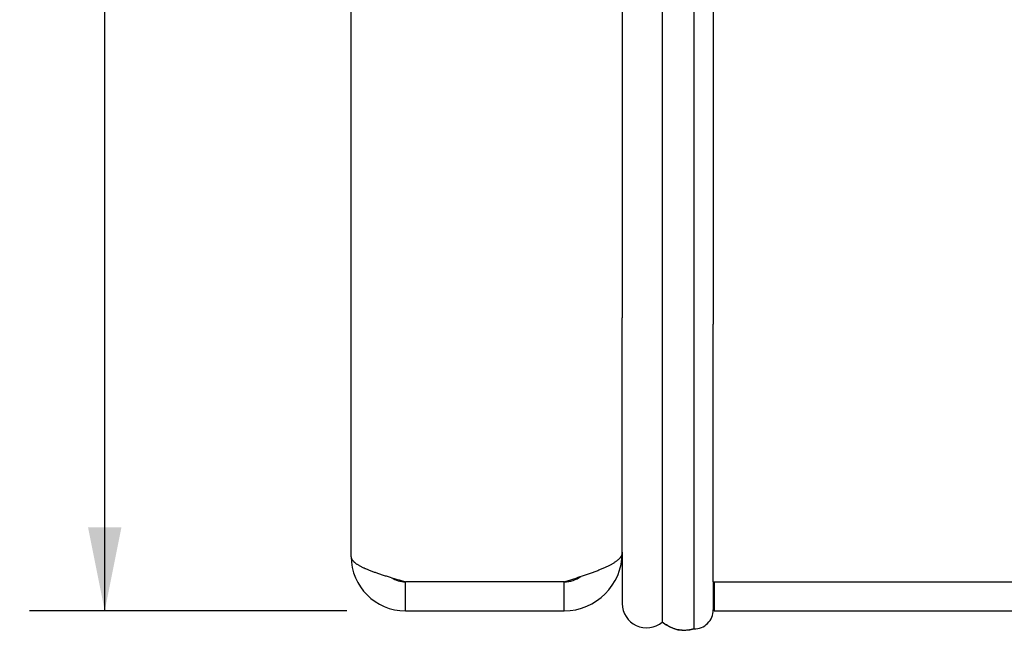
# Model space of a CAD drawing. Header units: inches. Extents: x 0 to 29.3, y 0 to 19.
# Tile 33 of 67: x 15 to 17.1, y 1.5 to 2.8. Entities that reach past the tile are written whole.
import ezdxf

# ---------------------------------------------------------------- set-up
doc = ezdxf.new("R2010")
doc.units = ezdxf.units.IN
doc.header["$LTSCALE"] = 1.612069
doc.header["$MEASUREMENT"] = 0
doc.layers.get('0').update_dxf_attribs({"linetype": 'CONTINUOUS'})
doc.layers.add('DIMENSIONS', color=7, linetype='CONTINUOUS')
doc.styles.get("Standard").update_dxf_attribs({"font": 'arial.ttf'})
doc.dimstyles.new('DIMSTYLE_1', dxfattribs={"dimtxt": 0.12931, "dimasz": 0.172414, "dimexe": 0.09, "dimexo": 0.07, "dimgap": 0.0375, "dimtad": 0, "dimtih": 1, "dimtoh": 1, "dimzin": 4, "dimdsep": 46, "dimtxsty": 'Standard', "dimblk": '_FILLED', "dimblk1": '_FILLED', "dimblk2": '_FILLED', "dimcen": 0.09, "dimazin": 1, "dimtfac": 1, "dimtofl": 0, "dimtmove": 0, "dimatfit": 3, "dimldrblk": '_FILLED', "dimfxl": 0, "dimtolj": 1, "dimtzin": 4, "dimarcsym": 0})

# ---------------------------------------------------------------- blocks, each defined once
blk = doc.blocks.new('_FILLED')
at = {"color": 0, "linetype": 'ByBlock'}
blk.add_solid([(0, 0), (-1, 0.2), (-1, -0.2)], dxfattribs=at)
blk = doc.blocks.new('*D12')
at = {"layer": 'DIMENSIONS', "color": 2, "linetype": 'Continuous'}
for p, q in [((15.7103, 8.0932), (15.0549, 8.0932)), ((15.21, 8.0932), (15.21, 4.9725)), ((15.21, 1.5932), (15.21, 4.7139)), ((15.7103, 1.5932), (15.0549, 1.5932))]:
    blk.add_line(p, q, dxfattribs=at)
at = {"layer": 'DIMENSIONS', "color": 2, "linetype": 'Continuous', "xscale": 0.1724137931, "yscale": 0.1724137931, "zscale": 0.1724137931}
for p, rotation in [((15.21, 8.0932), 90), ((15.21, 1.5932), 270)]:
    blk.add_blockref('_FILLED', p, dxfattribs=dict(at, rotation=rotation))
at = {"layer": 'DIMENSIONS', "color": 2, "linetype": 'Continuous', "insert": (15.21, 4.9079), "char_height": 0.12931, "width": 0.351397, "attachment_point": 2, "line_spacing_factor": 0.9}
blk.add_mtext('6.50', dxfattribs=at)

msp = doc.modelspace()

# ---------------------------------------------------------------- linework, layer by layer
at = {"color": 7, "linetype": 'Continuous'}
for p, q in [((16.3614, 8.1162), (16.3614, 1.5702)), ((16.427, 8.1304), (16.427, 1.5561)), ((16.2789, 7.4876), (16.2789, 2.1988)), ((16.4669, 7.5005), (16.4669, 2.1859)), ((16.2789, 1.7097), (16.2784, 1.7098)), ((16.2789, 1.7132), (16.2789, 1.7132)), ((16.2789, 1.7121), (16.2789, 1.6082)), ((15.8309, 1.5932), (15.8309, 1.6532)), ((16.1589, 1.5932), (16.1589, 1.6532)), ((16.4669, 1.6532), (16.4669, 1.5954)), ((16.4689, 1.6532), (16.4689, 1.5932))]:
    msp.add_line(p, q, dxfattribs=at)
at = {"color": 3, "linetype": 'Continuous'}
for p, q in [((15.7189, 1.7052), (15.7189, 7.9812)), ((16.2789, 1.7132), (16.2789, 2.1988)), ((16.4669, 1.6532), (16.4669, 2.1859)), ((16.2789, 1.7132), (16.2789, 1.7121)), ((15.7951, 1.664), (15.7992, 1.6627)), ((15.7992, 1.6627), (15.8033, 1.6615)), ((15.8033, 1.6615), (15.8075, 1.6602)), ((15.8075, 1.6602), (15.8117, 1.6589)), ((15.8117, 1.6589), (15.8181, 1.657)), ((15.8181, 1.657), (15.8309, 1.6532)), ((16.1589, 1.6532), (15.8309, 1.6532)), ((16.1725, 1.6575), (16.1792, 1.6597)), ((16.1792, 1.6597), (16.1836, 1.6611)), ((16.1836, 1.6611), (16.188, 1.6626)), ((16.188, 1.6626), (16.1923, 1.664)), ((16.1923, 1.664), (16.1967, 1.6654)), ((16.1967, 1.6654), (16.2009, 1.6669)), ((16.4669, 1.6532), (20.3549, 1.6532)), ((15.8309, 1.5932), (16.1589, 1.5932)), ((16.4689, 1.5932), (20.3549, 1.5932))]:
    msp.add_line(p, q, dxfattribs=at)
for points in [[(16.2009, 1.6669), (16.203, 1.6676), (16.2051, 1.6683), (16.2072, 1.669), (16.2092, 1.6698), (16.2113, 1.6705), (16.2133, 1.6712), (16.2153, 1.6719), (16.2173, 1.6726), (16.2192, 1.6733), (16.2212, 1.6741), (16.2231, 1.6748), (16.225, 1.6755), (16.2269, 1.6762), (16.2287, 1.6769), (16.2305, 1.6777), (16.2323, 1.6784), (16.2341, 1.6791), (16.2358, 1.6798), (16.2376, 1.6805), (16.2393, 1.6812), (16.2409, 1.682), (16.2426, 1.6827), (16.2442, 1.6834), (16.2457, 1.6841), (16.2473, 1.6848), (16.2488, 1.6856), (16.2503, 1.6863), (16.2517, 1.687), (16.2531, 1.6877), (16.2545, 1.6884), (16.2559, 1.6891), (16.2572, 1.6899), (16.2584, 1.6906), (16.2597, 1.6913), (16.2609, 1.692), (16.2621, 1.6927), (16.2632, 1.6935), (16.2643, 1.6942), (16.2654, 1.6949), (16.2664, 1.6956), (16.2674, 1.6963), (16.2683, 1.697), (16.2692, 1.6978), (16.2701, 1.6985), (16.2709, 1.6992), (16.2717, 1.6999), (16.2725, 1.7006), (16.2732, 1.7014), (16.2739, 1.7021), (16.2745, 1.7028), (16.2751, 1.7035), (16.2756, 1.7042), (16.2761, 1.7049), (16.2766, 1.7057), (16.277, 1.7064), (16.2774, 1.7071), (16.2777, 1.7078), (16.278, 1.7085), (16.2783, 1.7093), (16.2785, 1.71), (16.2787, 1.7107), (16.2788, 1.7114), (16.2789, 1.7121)], [(16.2789, 1.7142), (16.2789, 1.7138), (16.2789, 1.7134), (16.2789, 1.7132)], [(15.7189, 1.7052), (15.719, 1.7046), (15.719, 1.704), (15.7191, 1.7033), (15.7193, 1.7027), (15.7195, 1.7021), (15.7197, 1.7014), (15.7199, 1.7008), (15.7203, 1.7002), (15.7206, 1.6995), (15.721, 1.6989), (15.7214, 1.6983), (15.7219, 1.6976), (15.7224, 1.697), (15.7229, 1.6964), (15.7235, 1.6957), (15.7242, 1.6951), (15.7248, 1.6945), (15.7255, 1.6938), (15.7263, 1.6932), (15.7271, 1.6926), (15.7279, 1.6919), (15.7287, 1.6913), (15.7296, 1.6906), (15.7306, 1.69), (15.7315, 1.6894), (15.7326, 1.6887), (15.7336, 1.6881), (15.7347, 1.6875), (15.7358, 1.6868), (15.7369, 1.6862), (15.7381, 1.6856), (15.7393, 1.6849), (15.7406, 1.6843), (15.7419, 1.6837), (15.7432, 1.683), (15.7445, 1.6824), (15.7459, 1.6818), (15.7473, 1.6811), (15.7488, 1.6805), (15.7502, 1.6799), (15.7517, 1.6792), (15.7533, 1.6786), (15.7548, 1.678), (15.7564, 1.6773), (15.758, 1.6767), (15.7597, 1.6761), (15.7614, 1.6754), (15.763, 1.6748), (15.7648, 1.6742), (15.7665, 1.6735), (15.7683, 1.6729), (15.7701, 1.6723), (15.7719, 1.6716), (15.7737, 1.671), (15.7756, 1.6704), (15.7774, 1.6697), (15.7793, 1.6691), (15.7812, 1.6685), (15.7832, 1.6678), (15.7851, 1.6672), (15.7871, 1.6666), (15.7891, 1.6659), (15.7911, 1.6653), (15.7951, 1.664)], [(16.1589, 1.6532), (16.1612, 1.654), (16.1725, 1.6575)]]:
    msp.add_lwpolyline(points, dxfattribs=at)
at = {"color": 7, "linetype": 'Continuous'}
msp.add_lwpolyline([(16.427, 1.5561), (16.424, 1.5552), (16.421, 1.5544), (16.418, 1.5538), (16.415, 1.5534), (16.4119, 1.5531), (16.4089, 1.5529), (16.4059, 1.5529), (16.4028, 1.553), (16.3998, 1.5533), (16.3968, 1.5537), (16.3938, 1.5543), (16.3908, 1.555), (16.3878, 1.5559), (16.3848, 1.5569), (16.3818, 1.5581), (16.3788, 1.5594), (16.3759, 1.5608), (16.3729, 1.5624), (16.37, 1.5642), (16.3671, 1.566), (16.3643, 1.5681), (16.3614, 1.5702)], dxfattribs=at)
at = {"color": 3, "linetype": 'Continuous'}
for centre, radius, start, end in [((16.1589, 1.7132), 0.12, 270, 360), ((15.8309, 1.7052), 0.112, 180, 270)]:
    msp.add_arc(centre, radius, start, end, dxfattribs=at)
at = {"color": 7, "linetype": 'Continuous'}
for centre, radius, start, end in [((15.8309, 1.7052), 0.052, 236.721, 270), ((16.1589, 1.7132), 0.06, 270, 305.7996), ((16.3289, 1.6082), 0.05, 180, 310.5105), ((16.4277, 1.5954), 0.0393, 269.0474, 360)]:
    msp.add_arc(centre, radius, start, end, dxfattribs=at)
msp.add_ellipse((16.407, 1.8179), major_axis=(0, 0.265), ratio=0.483307, start_param=-3.505592, end_param=-2.984935, dxfattribs=at)

# ---------------------------------------------------------------- dimensions: what is measured, and where the dimension line sits
at = {"layer": 'DIMENSIONS', "color": 2, "linetype": 'Continuous'}
dim = msp.add_linear_dim(base=(15.21, 1.5932), p1=(15.7803, 8.0932), p2=(15.7803, 1.5932), angle=270, dimstyle='DIMSTYLE_1', dxfattribs=at)
dim.commit()
dim.dimension.update_dxf_attribs({"geometry": '*D12', "text_midpoint": (15.2091, 4.8425), "dimtype": 160})

doc.saveas('drawing.dxf')
